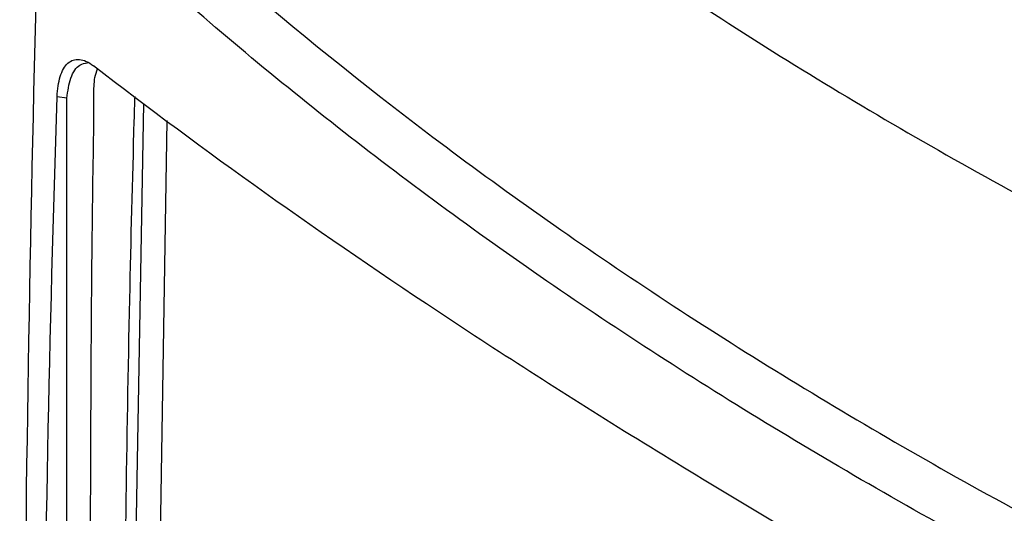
# Model space of a CAD drawing. Header units: millimetres. Extents: x 15358 to 16483, y 10132 to 11382.
# Tile 150 of 166: x 16167 to 16230, y 11213 to 11245. Entities that reach past the tile are written whole.
import ezdxf

# ---------------------------------------------------------------- set-up
doc = ezdxf.new("R2010")
doc.units = ezdxf.units.MM

msp = doc.modelspace()

# ---------------------------------------------------------------- linework, layer by layer
at = {"color": 7, "linetype": 'Continuous', "lineweight": 25}
for p, q in [((16170.371, 11240.121), (16169.745, 11240.221)), ((16170.371, 11240.09), (16170.371, 11240.121)), ((16170.371, 11160.596), (16170.371, 11240.09)), ((16174.685, 11204.507), (16175.313, 11239.793)), ((16175.579, 11161.777), (16176.792, 11238.693))]:
    msp.add_line(p, q, dxfattribs=at)
for points, knots in [([(16170.614, 11278.944), (16178.104, 11271.298), (16186.383, 11264.007), (16199.995, 11253.624), (16204.711, 11250.271), (16214.492, 11243.785), (16219.558, 11240.652), (16227.42, 11236.117), (16230.086, 11234.632), (16235.501, 11231.72), (16238.244, 11230.297), (16246.577, 11226.124), (16252.271, 11223.47), (16269.769, 11215.886), (16281.984, 11211.333), (16294.755, 11207.279)], [0, 0, 0, 0, 0.25, 0.25, 0.375, 0.375, 0.5, 0.5, 0.5625, 0.5625, 0.625, 0.625, 0.75, 0.75, 1, 1, 1, 1]), ([(16169.92, 11258.222), (16177.398, 11250.833), (16185.656, 11243.761), (16196.946, 11235.312), (16199.253, 11233.642), (16203.964, 11230.342), (16206.365, 11228.713), (16213.693, 11223.903), (16218.747, 11220.792), (16229.191, 11214.763), (16234.58, 11211.845), (16242.919, 11207.612), (16245.743, 11206.225), (16251.456, 11203.507), (16254.347, 11202.177), (16268.973, 11195.664), (16281.22, 11190.898), (16294.019, 11186.581)], [0, 0, 0, 0, 0.25, 0.25, 0.3125, 0.3125, 0.375, 0.375, 0.5, 0.5, 0.625, 0.625, 0.6875, 0.6875, 0.75, 0.75, 1, 1, 1, 1]), ([(16290.371, 11184.671), (16277.859, 11188.941), (16265.878, 11193.642), (16251.559, 11200.052), (16248.728, 11201.361), (16243.133, 11204.033), (16240.369, 11205.396), (16232.206, 11209.55), (16226.926, 11212.413), (16216.686, 11218.324), (16211.726, 11221.373), (16204.528, 11226.086), (16202.168, 11227.682), (16197.542, 11230.91), (16195.275, 11232.544), (16188.615, 11237.502), (16184.361, 11240.884), (16178.256, 11246.071), (16176.267, 11247.819), (16172.383, 11251.354), (16170.487, 11253.141), (16168.639, 11254.946)], [0, 0, 0, 0, 0.25, 0.25, 0.3125, 0.3125, 0.375, 0.375, 0.5, 0.5, 0.625, 0.625, 0.6875, 0.6875, 0.75, 0.75, 0.875, 0.875, 0.9375, 0.9375, 1, 1, 1, 1]), ([(16169.745, 11240.221), (16169.761, 11240.714), (16169.824, 11241.149), (16170.055, 11241.89), (16170.216, 11242.175), (16170.532, 11242.462), (16170.647, 11242.531), (16170.894, 11242.614), (16171.028, 11242.629), (16171.311, 11242.601), (16171.458, 11242.559), (16171.759, 11242.421), (16171.916, 11242.325), (16172.074, 11242.203)], [0, 0, 0, 0, 0.25, 0.25, 0.5, 0.5, 0.625, 0.625, 0.75, 0.75, 0.875, 0.875, 1, 1, 1, 1]), ([(16170.369, 11240.123), (16170.43, 11240.58), (16170.55, 11241.492), (16171.098, 11242.301), (16171.521, 11242.376), (16171.687, 11242.406)], [0, 0, 0, 0, 0.379169, 0.757094, 1, 1, 1, 1]), ([(16173.591, 11157.223), (16173.441, 11157.412), (16173.116, 11157.822), (16172.685, 11158.593), (16172.329, 11159.938), (16172.092, 11161.623), (16172.058, 11164.191), (16172.015, 11169.226), (16171.925, 11180.099), (16171.845, 11196.604), (16171.889, 11216.107), (16171.96, 11230.747), (16172.111, 11239.013), (16172.099, 11241.349), (16172.275, 11241.829), (16172.339, 11242.005)], [0, 0, 0, 0, 0.007111, 0.01546, 0.024854, 0.054244, 0.083907, 0.113622, 0.232097, 0.465678, 0.694041, 0.921112, 0.977718, 0.991818, 1, 1, 1, 1]), ([(16283.998, 11177.591), (16272.71, 11182.731), (16261.84, 11187.978), (16248.774, 11194.662), (16246.19, 11196.004), (16241.088, 11198.692), (16238.569, 11200.039), (16231.107, 11204.091), (16226.26, 11206.804), (16219.181, 11210.892), (16216.852, 11212.259), (16212.267, 11214.992), (16210.014, 11216.358), (16203.369, 11220.453), (16199.094, 11223.178), (16186.727, 11231.346), (16179.092, 11236.776), (16172.074, 11242.203)], [0, 0, 0, 0, 0.25, 0.25, 0.3125, 0.3125, 0.375, 0.375, 0.5, 0.5, 0.5625, 0.5625, 0.625, 0.625, 0.75, 0.75, 1, 1, 1, 1]), ([(16174.716, 11240.237), (16174.7, 11239.714), (16174.572, 11235.38), (16174.351, 11226.483), (16174.117, 11213.562), (16174.04, 11204.175), (16174.022, 11198.296), (16174.011, 11192.766), (16174.043, 11183.285), (16174.105, 11172.81), (16174.21, 11165.461), (16174.21, 11161.852), (16174.237, 11159.965), (16174.312, 11159.071), (16174.341, 11158.734)], [0, 0, 0, 0, 0.019241, 0.159218, 0.326892, 0.494577, 0.504257, 0.542976, 0.697854, 0.852732, 0.930171, 0.968892, 0.988265, 1, 1, 1, 1])]:
    msp.add_open_spline(points, degree=3, knots=knots, dxfattribs=at)
for points in [[(16167.757, 11153.552), (16167.34, 11186.927), (16167.635, 11220.74), (16168.639, 11254.946)], [(16168.837, 11194.864), (16168.95, 11209.944), (16169.252, 11225.063), (16169.745, 11240.221)]]:
    msp.add_open_spline(points, degree=3, dxfattribs=at)

doc.saveas('drawing.dxf')
